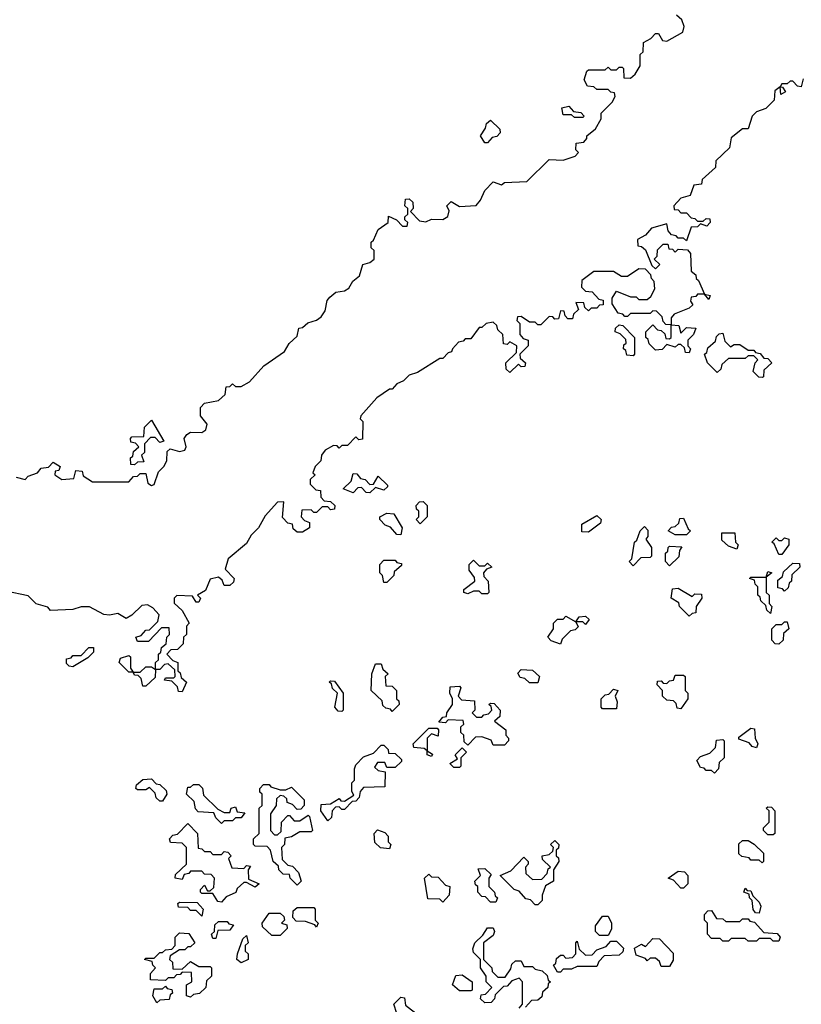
# Model space of a CAD drawing. Extents: x 2494118 to 2687960, y 757339 to 915227.
# Tile 174 of 256: x 2656775 to 2659565, y 786595 to 790109. Entities that reach past the tile are written whole.
import ezdxf

# ---------------------------------------------------------------- set-up
doc = ezdxf.new("R2010")
doc.units = 0

msp = doc.modelspace()

# ---------------------------------------------------------------- linework, layer by layer
at = {"layer": '0CON20XD'}
for points in [[(2656763, 788477), (2656795, 788467.5), (2656805, 788480), (2656838.3, 788491.7), (2656851.7, 788508.3), (2656878.3, 788511.7), (2656895, 788530), (2656920, 788515), (2656915, 788500), (2656901.7, 788498.3), (2656900, 788485), (2656925, 788467.5), (2656968.3, 788471.7), (2656975, 788500), (2656998.3, 788498.3), (2657001.7, 788481.7), (2657035, 788460), (2657165, 788460), (2657181.7, 788478.3), (2657195, 788480), (2657205, 788490), (2657225, 788490), (2657232.5, 788455), (2657245, 788446.7), (2657255, 788450), (2657270, 788495), (2657290, 788515), (2657300, 788535), (2657301.7, 788568.3), (2657312.5, 788577.5), (2657345, 788567.5), (2657365, 788572.5), (2657368.8, 788585), (2657362.5, 788615), (2657371.7, 788628.3), (2657385, 788637.5), (2657425, 788635.6), (2657440, 788645), (2657444, 788665), (2657420, 788695), (2657420, 788725), (2657435, 788740), (2657485, 788750), (2657508.3, 788771.7), (2657511.7, 788798.3), (2657525, 788800), (2657535, 788810), (2657545, 788800), (2657565, 788800), (2657595, 788816.7), (2657646.7, 788873.3), (2657720, 788925), (2657736.7, 788953.3), (2657765, 788980), (2657771.7, 789008.3), (2657785, 789010), (2657803, 789027), (2657835, 789036.7), (2657851.7, 789048.3), (2657865, 789070), (2657873, 789107), (2657881.7, 789118.3), (2657903, 789137), (2657935, 789141.2), (2657949.6, 789150.5), (2657963.8, 789176.2), (2657987.5, 789195), (2658000, 789235), (2658025, 789242.5), (2658040, 789255), (2658040, 789285), (2658030, 789295), (2658030, 789315), (2658038.3, 789321.7), (2658055, 789360), (2658090, 789385), (2658091.7, 789408.3), (2658120, 789395), (2658141.7, 789371.7), (2658158.3, 789371.7), (2658160, 789385), (2658150, 789395), (2658150, 789405), (2658160, 789415), (2658160, 789435), (2658150, 789445), (2658151.7, 789468.3), (2658165, 789470), (2658178.3, 789458.3), (2658180, 789435), (2658170, 789425), (2658201.7, 789391.7), (2658225, 789387.5), (2658245, 789397.5), (2658285, 789396.2), (2658303.6, 789406.4), (2658307.5, 789427.5), (2658300, 789445), (2658315, 789460), (2658345, 789442.5), (2658404, 789446), (2658420, 789465), (2658435, 789500), (2658465, 789530), (2658495, 789520), (2658505, 789527.5), (2658585, 789531.2), (2658665, 789610), (2658715, 789607.5), (2658758.3, 789621.7), (2658770, 789635), (2658760, 789645), (2658761.7, 789668.3), (2658788.3, 789671.7), (2658800, 789685), (2658800, 789695), (2658830, 789720), (2658850, 789755), (2658850, 789775), (2658890, 789815), (2658900, 789835), (2658898.3, 789848.3), (2658885, 789850), (2658875, 789860), (2658835, 789860), (2658825, 789870), (2658801.7, 789871.7), (2658790, 789895), (2658800, 789925), (2658805, 789930), (2658865, 789930), (2658875, 789940), (2658885, 789930), (2658905, 789930), (2658915, 789940), (2658925, 789940), (2658930, 789935), (2658931.7, 789901.7), (2658955, 789900), (2658972.5, 789915), (2658990, 789945), (2658990, 789985), (2659000, 789995), (2659001.7, 790028.3), (2659028.3, 790041.7), (2659045, 790060), (2659055, 790060), (2659070, 790035), (2659085, 790032.5), (2659142.5, 790065), (2659146.7, 790085), (2659138.3, 790108.3), (2659120, 790125)], [(2659571.7, 789898.3), (2659565, 789870), (2659551.7, 789871.7), (2659535, 789890), (2659525, 789890), (2659515, 789880), (2659495, 789880), (2659490, 789870), (2659498.3, 789868.3), (2659508.3, 789851.7), (2659491.7, 789841.7), (2659490, 789870), (2659470, 789855), (2659468.3, 789821.7), (2659438.3, 789791.7), (2659405, 789780), (2659390, 789765), (2659375, 789720), (2659355, 789720), (2659315, 789687.5), (2659308.3, 789651.7), (2659260, 789605), (2659258.3, 789581.7), (2659211.7, 789538.3), (2659208.3, 789521.7), (2659181.7, 789518.3), (2659168.3, 789481.7), (2659135, 789472.5), (2659110, 789445), (2659111.7, 789431.7), (2659125, 789430), (2659135, 789420), (2659155, 789420), (2659171.7, 789401.7), (2659185, 789400), (2659195, 789390), (2659215, 789390), (2659225, 789400), (2659238.3, 789398.3), (2659240, 789385), (2659228.3, 789371.7), (2659205, 789380), (2659195, 789370), (2659171.7, 789368.3), (2659155, 789320), (2659145, 789330), (2659125, 789330), (2659118.3, 789338.3), (2659101.7, 789341.7), (2659090, 789355), (2659085, 789380), (2659030, 789365), (2659009.3, 789340.7), (2658980, 789325), (2658981.7, 789301.7), (2658995, 789300), (2659008.3, 789288.3), (2659031.7, 789231.7), (2659045, 789220), (2659060, 789235), (2659040, 789255), (2659050, 789265), (2659051.7, 789288.3), (2659071.7, 789308.3), (2659088.3, 789308.3), (2659091.7, 789291.7), (2659105, 789290), (2659115, 789280), (2659125, 789290), (2659158.3, 789288.3), (2659170, 789275), (2659171.7, 789211.7), (2659188.3, 789198.3), (2659190, 789185), (2659198.3, 789178.3), (2659220, 789130), (2659240, 789125), (2659235, 789110), (2659220, 789130), (2659195, 789130), (2659188.3, 789121.7), (2659171.7, 789118.3), (2659170, 789105), (2659178.3, 789091.7), (2659165, 789080), (2659111.7, 789058.3), (2659100, 789045), (2659100, 789020), (2659128.3, 789018.3), (2659135, 788990), (2659155, 789010), (2659188.3, 789008.3), (2659180, 788985), (2659160, 788965), (2659160, 788945), (2659170, 788935), (2659165, 788920), (2659151.7, 788921.7), (2659148.3, 788938.3), (2659135, 788950), (2659125, 788950), (2659115, 788940), (2659085, 788950), (2659068.3, 788931.7), (2659045, 788930), (2659021.7, 788951.7), (2659018.3, 788968.3), (2659010, 788975), (2659010, 788995), (2659035, 789020), (2659051.7, 789001.7), (2659065, 789000), (2659078.3, 788988.3), (2659081.7, 788971.7), (2659095, 788970), (2659100, 788975), (2659100, 789020), (2659081.7, 789021.7), (2659071.7, 789031.7), (2659068.3, 789048.3), (2659048.3, 789068.3), (2659035, 789070), (2659025, 789060), (2658955, 789060), (2658945, 789050), (2658935, 789050), (2658928.3, 789058.3), (2658911.7, 789061.7), (2658890, 789095), (2658890, 789115), (2658905, 789140), (2658955, 789120), (2658975, 789120), (2658985, 789110), (2659015, 789110), (2659028.3, 789121.7), (2659041.7, 789148.3), (2659040, 789175), (2659030, 789185), (2659028.3, 789198.3), (2659008.3, 789218.3), (2658985, 789220), (2658945, 789192.5), (2658923, 789193), (2658895, 789210), (2658825, 789210), (2658781.7, 789178.3), (2658780, 789155), (2658795, 789140), (2658818.3, 789138.3), (2658841.7, 789111.7), (2658858.3, 789108.3), (2658858.3, 789091.7), (2658845, 789090), (2658835, 789080), (2658815, 789080), (2658805, 789070), (2658791.7, 789081.7), (2658788.3, 789098.3), (2658760, 789100), (2658770, 789075), (2658751.7, 789058.3), (2658748.3, 789041.7), (2658731.7, 789041.7), (2658721.7, 789051.7), (2658718.3, 789068.3), (2658705, 789070), (2658698.3, 789041.7), (2658685, 789040), (2658678.3, 789048.3), (2658665, 789050), (2658635, 789020), (2658625, 789020), (2658615, 789030), (2658595, 789030), (2658565, 789050), (2658551.7, 789048.3), (2658550, 789035), (2658560, 789025), (2658560, 788985), (2658571.7, 788971.7), (2658590, 788965), (2658590, 788945), (2658560, 788915), (2658561.7, 788901.7), (2658580, 788885), (2658578.3, 788871.7), (2658565, 788870), (2658555, 788880), (2658525, 788850), (2658511.7, 788861.7), (2658510, 788885), (2658548.3, 788921.7), (2658550, 788945), (2658525, 788960), (2658515, 788950), (2658501.7, 788951.7), (2658500, 788985), (2658481.7, 789001.7), (2658478.3, 789018.3), (2658465, 789030), (2658440, 789025), (2658425, 789010), (2658415, 789010), (2658385, 788970), (2658365, 788970), (2658358.3, 788961.7), (2658341.7, 788958.3), (2658320, 788935), (2658316.7, 788923.3), (2658305, 788920), (2658285, 788900), (2658275, 788900), (2658195, 788850), (2658165, 788840), (2658145, 788820), (2658120.7, 788809.3), (2658105, 788790), (2658095, 788790), (2658050, 788760), (2657992.5, 788695), (2657990, 788685), (2658000, 788675), (2657998.3, 788611.7), (2657985, 788610), (2657975, 788620), (2657945, 788590), (2657925, 788590), (2657915, 788580), (2657908.3, 788588.3), (2657895, 788590), (2657865, 788572.5), (2657852.5, 788555), (2657850, 788535), (2657830, 788515), (2657821.7, 788491.7), (2657830, 788485), (2657811.7, 788468.3), (2657811.7, 788451.7), (2657831.7, 788431.7), (2657848.3, 788428.3), (2657850, 788405), (2657861.7, 788391.7), (2657885, 788390), (2657900, 788375), (2657898.3, 788361.7), (2657885, 788360), (2657875, 788370), (2657855, 788370), (2657835, 788350), (2657825, 788350), (2657815, 788360), (2657781.7, 788358.3), (2657780, 788335), (2657791.7, 788321.7), (2657810, 788315), (2657810, 788295), (2657785, 788280), (2657765, 788280), (2657751.7, 788291.7), (2657748.3, 788308.3), (2657731.7, 788311.7), (2657713, 788333), (2657718.3, 788388.3), (2657695, 788386.7), (2657651.4, 788338.6), (2657627.5, 788295), (2657600.7, 788269.3), (2657585, 788240), (2657518.8, 788185), (2657508.3, 788148.3), (2657540, 788115), (2657538.3, 788101.7), (2657525, 788090), (2657505, 788090), (2657498.3, 788108.3), (2657485, 788120), (2657455, 788112.5), (2657438.3, 788071.7), (2657410, 788055), (2657420, 788045), (2657415, 788030), (2657405, 788030), (2657391.7, 788051.7), (2657336.1, 788053.9), (2657326.2, 788045), (2657326.4, 788026.4), (2657355, 788000), (2657380, 787955), (2657370, 787945), (2657370, 787915), (2657360, 787905), (2657358.3, 787881.7), (2657338.3, 787861.7), (2657315, 787860), (2657300, 787845), (2657321.7, 787821.7), (2657340, 787815), (2657340, 787785), (2657348.3, 787778.3), (2657351.7, 787761.7), (2657370, 787745), (2657355, 787710), (2657341.7, 787711.7), (2657338.3, 787728.3), (2657318.3, 787748.3), (2657291.7, 787751.7), (2657295, 787760), (2657325, 787760), (2657330, 787765), (2657328.3, 787788.3), (2657305, 787810), (2657291.7, 787808.3), (2657275, 787790), (2657260, 787790), (2657258.3, 787761.7), (2657225, 787730), (2657215, 787730), (2657208.3, 787758.3), (2657198.3, 787768.3), (2657185, 787770), (2657180, 787780), (2657165, 787780), (2657130, 787815), (2657135, 787830), (2657165, 787840), (2657170, 787835), (2657170, 787795), (2657180, 787780), (2657205, 787780), (2657225, 787800), (2657245, 787800), (2657260, 787790), (2657260, 787815), (2657270, 787825), (2657270, 787845), (2657278.3, 787851.7), (2657281.7, 787868.3), (2657298.3, 787881.7), (2657300, 787905), (2657310, 787915), (2657308.3, 787938.3), (2657281.7, 787938.3), (2657235, 787890), (2657195, 787890), (2657190, 787905), (2657208.3, 787911.7), (2657225, 787930), (2657238.3, 787931.7), (2657268.3, 787961.7), (2657272.5, 787985), (2657250.6, 788010.6), (2657231.3, 788021.3), (2657211.2, 788018.8), (2657175, 787983.8), (2657155, 787972.5), (2657125, 787990), (2657095, 787983.3), (2657075, 787986.2), (2657023.9, 788013.9), (2656995, 788013.8), (2656965, 788003.8), (2656885, 788000), (2656875, 788012.5), (2656833.8, 788023.8), (2656805, 788053.3), (2656725, 788069.1)], [(2658785, 789760), (2658755, 789760), (2658745, 789770), (2658715, 789770), (2658710, 789795), (2658735, 789800), (2658751.7, 789781.7), (2658778.3, 789778.3), (2658790, 789765), (2658785, 789760)], [(2658445, 789670), (2658435, 789670), (2658420, 789695), (2658438.3, 789721.7), (2658441.7, 789738.3), (2658455, 789750), (2658488.3, 789718.3), (2658490, 789705), (2658478.3, 789691.7), (2658461.7, 789688.3), (2658445, 789670)], [(2658965, 788910), (2658941.7, 788911.7), (2658938.3, 788928.3), (2658930, 788935), (2658931.7, 788948.3), (2658940, 788955), (2658938.3, 788968.3), (2658918.3, 788988.3), (2658900, 788995), (2658901.7, 789008.3), (2658915, 789020), (2658928.3, 789018.3), (2658970, 788975), (2658970, 788915), (2658965, 788910)], [(2659425, 788832.5), (2659413, 788833), (2659393, 788853), (2659400, 788885), (2659410, 788895), (2659395, 788910), (2659375, 788910), (2659365, 788900), (2659305, 788900), (2659281.7, 788878.3), (2659278.3, 788861.7), (2659265, 788850), (2659230, 788885), (2659220, 788915), (2659228.3, 788921.7), (2659231.7, 788938.3), (2659258.3, 788961.7), (2659261.7, 788978.3), (2659271.7, 788988.3), (2659285, 788990), (2659291.7, 788961.7), (2659311.7, 788941.7), (2659325, 788950), (2659345, 788950), (2659375, 788930), (2659395, 788930), (2659401.7, 788921.7), (2659418.3, 788918.3), (2659431.7, 788901.7), (2659445, 788900), (2659460, 788885), (2659431.7, 788858.3), (2659430, 788835), (2659425, 788832.5)], [(2657185, 788520), (2657171.7, 788521.7), (2657170, 788545), (2657178.3, 788551.7), (2657181.7, 788568.3), (2657200, 788585), (2657188.3, 788598.3), (2657171.7, 788601.7), (2657170, 788615), (2657175, 788620), (2657218.3, 788621.7), (2657220, 788655), (2657245, 788680), (2657290, 788605), (2657275, 788600), (2657258.3, 788618.3), (2657241.7, 788618.3), (2657220, 788595), (2657220, 788565), (2657210, 788555), (2657218.3, 788531.7), (2657195, 788530), (2657185, 788520)], [(2658025, 788420), (2658011.7, 788421.7), (2657995, 788440), (2657981.7, 788438.3), (2657965, 788420), (2657930, 788435), (2657958.3, 788461.7), (2657965, 788490), (2657978.3, 788488.3), (2657991.7, 788471.7), (2658008.3, 788468.3), (2658025, 788450), (2658038.3, 788451.7), (2658055, 788480), (2658088.3, 788448.3), (2658088.3, 788441.7), (2658075, 788430), (2658045, 788440), (2658025, 788420)], [(2658205, 788310), (2658190, 788325), (2658200, 788335), (2658200, 788355), (2658191.7, 788361.7), (2658190, 788375), (2658201.7, 788388.3), (2658215, 788390), (2658230, 788375), (2658230, 788335), (2658205, 788310)], [(2658135, 788270), (2658121.7, 788271.7), (2658098.3, 788298.3), (2658080, 788305), (2658060, 788325), (2658060, 788335), (2658085, 788347.5), (2658110, 788345), (2658140, 788295), (2658135, 788270)], [(2658805, 788280), (2658781.7, 788281.7), (2658781.7, 788308.3), (2658835, 788340), (2658850, 788325), (2658848.3, 788311.7), (2658805, 788280)], [(2658965, 788160), (2658950, 788175), (2658960, 788185), (2658970, 788245), (2658978.3, 788251.7), (2658990, 788285), (2659005, 788300), (2659017.5, 788287.5), (2659017.5, 788265), (2659010, 788255), (2659030, 788225), (2659030, 788195), (2659025, 788190), (2658991.7, 788188.3), (2658965, 788160)], [(2659155, 788270), (2659115, 788270), (2659090, 788285), (2659101.7, 788298.3), (2659115, 788300), (2659128.3, 788311.7), (2659131.7, 788328.3), (2659145, 788330), (2659161.7, 788291.7), (2659170, 788285), (2659155, 788270)], [(2659335, 788220), (2659305, 788230), (2659281.7, 788251.7), (2659281.7, 788278.3), (2659328.3, 788278.3), (2659330, 788245), (2659340, 788235), (2659335, 788220)], [(2659095, 788160), (2659080, 788175), (2659080, 788205), (2659088.3, 788211.7), (2659090, 788225), (2659095, 788230), (2659138.3, 788228.3), (2659130, 788215), (2659128.3, 788191.7), (2659095, 788160)], [(2659495, 788200), (2659485, 788200), (2659468.3, 788238.3), (2659460, 788245), (2659475, 788260), (2659485, 788250), (2659495, 788250), (2659505, 788260), (2659520, 788255), (2659520, 788235), (2659495, 788200)], [(2658085, 788100), (2658075, 788100), (2658070, 788125), (2658060, 788135), (2658060, 788165), (2658075, 788180), (2658115, 788180), (2658121.7, 788171.7), (2658138.3, 788168.3), (2658138.3, 788161.7), (2658111.7, 788138.3), (2658110, 788125), (2658085, 788100)], [(2658445, 788060), (2658425, 788060), (2658415, 788070), (2658395, 788070), (2658375, 788060), (2658360, 788065), (2658360, 788075), (2658400, 788105), (2658398.3, 788118.3), (2658380, 788145), (2658380, 788165), (2658395, 788180), (2658415, 788160), (2658435, 788160), (2658445, 788170), (2658460, 788155), (2658441.7, 788148.3), (2658430, 788135), (2658431.7, 788121.7), (2658447.5, 788105), (2658450, 788065), (2658445, 788060)], [(2659505, 788070), (2659498.3, 788078.3), (2659481.7, 788081.7), (2659481.7, 788108.3), (2659498.3, 788121.7), (2659501.7, 788138.3), (2659535, 788170), (2659558.3, 788168.3), (2659560, 788155), (2659531.7, 788128.3), (2659530, 788105), (2659521.7, 788098.3), (2659518.3, 788081.7), (2659505, 788070)], [(2659455, 787990), (2659441.7, 788001.7), (2659438.3, 788018.3), (2659420, 788035), (2659418.3, 788048.3), (2659410, 788055), (2659410, 788085), (2659400, 788095), (2659398.3, 788108.3), (2659380, 788115), (2659385, 788120), (2659440, 788120), (2659445, 788140), (2659460, 788135), (2659440, 788120), (2659440, 788065), (2659450, 788055), (2659450, 788025), (2659460, 788015), (2659455, 787990)], [(2659165, 787980), (2659130, 788015), (2659128.3, 788028.3), (2659100, 788045), (2659105, 788077.5), (2659125, 788080), (2659175, 788050), (2659185, 788060), (2659208.3, 788058.3), (2659210, 788045), (2659190, 788015), (2659188.3, 787991.7), (2659175, 787990), (2659165, 787980)], [(2658705, 787880), (2658671.7, 787891.7), (2658660, 787905), (2658680, 787935), (2658680, 787955), (2658695, 787970), (2658715, 787970), (2658725, 787980), (2658760, 787960), (2658771.7, 787978.3), (2658795, 787980), (2658808.3, 787968.3), (2658795, 787950), (2658785, 787960), (2658760, 787960), (2658768.3, 787941.7), (2658758.3, 787931.7), (2658741.7, 787928.3), (2658711.7, 787898.3), (2658705, 787880)], [(2659485, 787880), (2659471.7, 787881.7), (2659460, 787895), (2659460, 787935), (2659475, 787950), (2659495, 787950), (2659505, 787960), (2659515, 787960), (2659520, 787935), (2659501.7, 787918.3), (2659500, 787895), (2659485, 787880)], [(2656965, 787800), (2656951.7, 787801.7), (2656941.7, 787811.7), (2656941.7, 787828.3), (2656958.3, 787831.7), (2656965, 787840), (2656995, 787840), (2657021.7, 787868.3), (2657038.3, 787868.3), (2657038.3, 787851.7), (2657018.3, 787831.7), (2656965, 787800)], [(2658105, 787640), (2658098.3, 787648.3), (2658081.7, 787651.7), (2658071.7, 787661.7), (2658068.3, 787678.3), (2658030, 787715), (2658032.5, 787775), (2658045, 787810), (2658065, 787810), (2658071.7, 787791.7), (2658090, 787775), (2658080, 787765), (2658081.7, 787731.7), (2658105, 787730), (2658120, 787715), (2658120, 787685), (2658128.3, 787678.3), (2658130, 787665), (2658105, 787640)], [(2658625, 787742.5), (2658595, 787742.5), (2658578.3, 787758.3), (2658561.7, 787761.7), (2658553, 787777), (2658565, 787790), (2658605, 787787.5), (2658630, 787765), (2658625, 787742.5)], [(2657925, 787640), (2657911.7, 787641.7), (2657900, 787655), (2657910, 787705), (2657891.7, 787721.7), (2657888.3, 787738.3), (2657880, 787745), (2657885, 787750), (2657898.3, 787748.3), (2657930, 787705), (2657930, 787645), (2657925, 787640)], [(2659135, 787650), (2659121.7, 787651.7), (2659118.3, 787668.3), (2659108.3, 787678.3), (2659085, 787680), (2659070, 787695), (2659070, 787715), (2659050, 787735), (2659051.7, 787748.3), (2659065, 787750), (2659071.7, 787741.7), (2659085, 787740), (2659095, 787750), (2659108.3, 787751.7), (2659115, 787770), (2659145, 787770), (2659150, 787765), (2659150, 787715), (2659160, 787705), (2659160, 787685), (2659135, 787650)], [(2658505, 787520), (2658465, 787520), (2658458.3, 787538.3), (2658425, 787550), (2658401.7, 787548.3), (2658375, 787520), (2658361.7, 787531.7), (2658360, 787555), (2658350, 787565), (2658350, 787585), (2658360, 787595), (2658358.3, 787608.3), (2658305, 787610), (2658295, 787600), (2658271.7, 787601.7), (2658285, 787620), (2658298.3, 787621.7), (2658300, 787635), (2658320, 787665), (2658320, 787685), (2658310, 787705), (2658311.7, 787728.3), (2658345, 787730), (2658350, 787725), (2658340, 787695), (2658351.7, 787681.7), (2658398.3, 787678.3), (2658400, 787645), (2658390, 787635), (2658405, 787620), (2658425, 787620), (2658431.7, 787628.3), (2658448.3, 787631.7), (2658460, 787645), (2658458.3, 787658.3), (2658450, 787665), (2658455, 787670), (2658468.3, 787668.3), (2658490, 787645), (2658488.3, 787621.7), (2658470, 787605), (2658510, 787575), (2658510, 787555), (2658520, 787545), (2658520, 787535), (2658505, 787520)], [(2658905, 787650), (2658855, 787650), (2658850, 787655), (2658850, 787685), (2658865, 787700), (2658878.3, 787701.7), (2658895, 787720), (2658910, 787715), (2658900, 787695), (2658907.5, 787675), (2658905, 787650)], [(2658245, 787480), (2658230, 787485), (2658230, 787500), (2658218.3, 787508.3), (2658181.7, 787511.7), (2658180, 787525), (2658235, 787580), (2658265, 787580), (2658270, 787575), (2658268.3, 787551.7), (2658245, 787560), (2658230, 787545), (2658230, 787500), (2658248.3, 787488.3), (2658245, 787480)], [(2659405, 787510), (2659390, 787515), (2659378.3, 787528.3), (2659341.7, 787541.7), (2659341.7, 787548.3), (2659385, 787580), (2659398.3, 787578.3), (2659400, 787545), (2659410, 787525), (2659405, 787510)], [(2659255, 787420), (2659245, 787430), (2659225, 787430), (2659218.3, 787438.3), (2659205, 787440), (2659192.5, 787465), (2659205, 787480), (2659238.3, 787491.7), (2659258.3, 787511.7), (2659261.7, 787538.3), (2659285, 787540), (2659290, 787535), (2659290, 787475), (2659271.7, 787458.3), (2659270, 787435), (2659255, 787420)], [(2657875, 787250), (2657850, 787285), (2657851.7, 787308.3), (2657885, 787310), (2657915, 787330), (2657921.7, 787321.7), (2657935, 787320), (2657968.3, 787341.7), (2657960, 787355), (2657960, 787385), (2657970, 787395), (2657970, 787435), (2657975, 787450), (2658001.7, 787478.3), (2658038.3, 787491.7), (2658065, 787520), (2658075, 787520), (2658090, 787505), (2658091.7, 787491.7), (2658115, 787490), (2658138.3, 787468.3), (2658138.3, 787461.7), (2658115, 787440), (2658085, 787440), (2658078.3, 787458.3), (2658051.7, 787458.3), (2658041.7, 787441.7), (2658055, 787430), (2658080, 787425), (2658078.3, 787371.7), (2658001.7, 787368.3), (2657990, 787355), (2657987, 787333), (2657975, 787320), (2657961.7, 787318.3), (2657935, 787290), (2657925, 787290), (2657915, 787300), (2657901.7, 787298.3), (2657890, 787285), (2657888.3, 787261.7), (2657875, 787250)], [(2658345, 787440), (2658325, 787440), (2658310, 787455), (2658338.3, 787471.7), (2658330, 787485), (2658355, 787510), (2658370, 787495), (2658350, 787475), (2658350, 787445), (2658345, 787440)], [(2657285, 787320), (2657275, 787320), (2657261.7, 787331.7), (2657258.3, 787348.3), (2657238.3, 787368.3), (2657225, 787360), (2657195, 787360), (2657190, 787365), (2657191.7, 787378.3), (2657215, 787397.5), (2657245, 787400), (2657261.7, 787381.7), (2657275, 787380), (2657298.3, 787358.3), (2657300, 787345), (2657285, 787320)], [(2657495, 787240), (2657475, 787260), (2657468.3, 787278.3), (2657411.7, 787281.7), (2657403, 787293), (2657398.3, 787318.3), (2657370, 787345), (2657375, 787370), (2657385, 787370), (2657395, 787380), (2657415, 787380), (2657427, 787367), (2657431.7, 787341.7), (2657481.7, 787291.7), (2657505, 787280), (2657525, 787280), (2657530, 787295), (2657545, 787300), (2657551.7, 787281.7), (2657578.3, 787278.3), (2657565, 787260), (2657545, 787260), (2657535, 787250), (2657505, 787250), (2657495, 787240)], [(2657765, 787020), (2657740, 787045), (2657738.3, 787058.3), (2657715, 787060), (2657700, 787075), (2657698.3, 787088.3), (2657680, 787105), (2657670, 787145), (2657658.3, 787158.3), (2657615, 787160), (2657610, 787165), (2657610, 787185), (2657630, 787205), (2657630, 787295), (2657640, 787305), (2657640, 787345), (2657632.5, 787352.5), (2657632.5, 787365), (2657645, 787380), (2657665, 787380), (2657671.7, 787371.7), (2657705, 787360), (2657725, 787360), (2657745, 787370), (2657790, 787325), (2657790, 787305), (2657778.3, 787291.7), (2657765, 787290), (2657748.3, 787308.3), (2657730, 787315), (2657728.3, 787328.3), (2657718.3, 787338.3), (2657705, 787340), (2657691.7, 787328.3), (2657690, 787305), (2657670, 787275), (2657670, 787215), (2657685, 787200), (2657695, 787200), (2657708.3, 787211.7), (2657710, 787245), (2657731.7, 787268.3), (2657738.3, 787268.3), (2657755, 787250), (2657775, 787250), (2657805, 787270), (2657810, 787265), (2657820, 787215), (2657815, 787210), (2657775, 787210), (2657745, 787192.5), (2657721.7, 787188.3), (2657720, 787165), (2657710, 787155), (2657711.7, 787111.7), (2657731.7, 787091.7), (2657748.3, 787088.3), (2657770, 787065), (2657780, 787035), (2657765, 787020)], [(2659465, 787200), (2659445, 787200), (2659430, 787215), (2659430, 787225), (2659450, 787245), (2659450, 787285), (2659440, 787295), (2659445, 787300), (2659458.3, 787298.3), (2659470, 787285), (2659470, 787205), (2659465, 787200)], [(2657495, 786960), (2657481.7, 786961.7), (2657465, 786990), (2657425, 786990), (2657420, 786995), (2657420, 787005), (2657435, 787020), (2657445, 787000), (2657455, 787000), (2657468.3, 787011.7), (2657470, 787045), (2657458.3, 787058.3), (2657435, 787060), (2657425, 787070), (2657385, 787070), (2657378.3, 787061.7), (2657361.7, 787058.3), (2657355, 787040), (2657330, 787045), (2657331.7, 787058.3), (2657370, 787095), (2657370, 787155), (2657355, 787170), (2657313, 787173), (2657310, 787185), (2657321.7, 787198.3), (2657338.3, 787201.7), (2657375, 787240), (2657410, 787205), (2657411.7, 787151.7), (2657425, 787150), (2657435, 787140), (2657455, 787140), (2657465, 787130), (2657495, 787130), (2657505, 787140), (2657518.3, 787138.3), (2657530, 787125), (2657520, 787115), (2657531.7, 787081.7), (2657575, 787080), (2657585, 787090), (2657598.3, 787088.3), (2657590, 787075), (2657591.7, 787041.7), (2657630, 787025), (2657615, 787012.5), (2657585, 787030), (2657575, 787030), (2657551.7, 787008.3), (2657546.4, 786993.6), (2657511.7, 786978.3), (2657495, 786960)], [(2658095, 787150), (2658063, 787153), (2658043, 787173), (2658040, 787205), (2658051.7, 787218.3), (2658078.3, 787208.3), (2658090, 787195), (2658090, 787175), (2658100, 787165), (2658095, 787150)], [(2658625, 786950), (2658615, 786950), (2658598.3, 786968.3), (2658581.7, 786971.7), (2658558.3, 786998.3), (2658540, 787005), (2658490, 787055), (2658528.3, 787071.7), (2658575, 787120), (2658590, 787105), (2658590, 787095), (2658580, 787085), (2658581.7, 787061.7), (2658605, 787040), (2658638.3, 787041.7), (2658658.3, 787061.7), (2658661.7, 787078.3), (2658670, 787085), (2658641.7, 787111.7), (2658640, 787125), (2658665, 787130), (2658678.3, 787141.7), (2658680, 787155), (2658670, 787165), (2658685, 787180), (2658700, 787165), (2658698.3, 787151.7), (2658690, 787145), (2658690, 787125), (2658698.3, 787118.3), (2658700, 787105), (2658680, 787075), (2658680, 787035), (2658651.7, 787018.3), (2658640, 786985), (2658640, 786965), (2658625, 786950)], [(2659425, 787100), (2659415, 787110), (2659385, 787110), (2659378.3, 787118.3), (2659353, 787123), (2659341.7, 787131.7), (2659341.7, 787168.3), (2659355, 787180), (2659375, 787180), (2659396.4, 787166.4), (2659430, 787135), (2659430, 787105), (2659425, 787100)], [(2658475, 786960), (2658455, 786960), (2658438.3, 786978.3), (2658425, 786980), (2658410, 786995), (2658410, 787015), (2658401.7, 787021.7), (2658400, 787035), (2658420, 787055), (2658411.7, 787078.3), (2658435, 787080), (2658458.3, 787058.3), (2658450, 787045), (2658450, 787015), (2658470, 786995), (2658471.7, 786981.7), (2658480, 786975), (2658475, 786960)], [(2659145, 787010), (2659135, 787010), (2659108.3, 787038.3), (2659090, 787045), (2659125, 787070), (2659148.3, 787068.3), (2659160, 787055), (2659160, 787025), (2659145, 787010)], [(2658285, 786960), (2658275, 786970), (2658231.7, 786971.7), (2658220, 787045), (2658235, 787060), (2658245, 787050), (2658268.3, 787048.3), (2658295, 787020), (2658310, 787015), (2658307.5, 786985), (2658285, 786960)], [(2659415, 786920), (2659401.7, 786921.7), (2659393, 786933), (2659390, 786965), (2659380, 786975), (2659378.3, 786988.3), (2659360, 786995), (2659365, 787010), (2659371.7, 787001.7), (2659385, 787000), (2659391.7, 786981.7), (2659415, 786960), (2659420, 786945), (2659415, 786920)], [(2657425, 786910), (2657405, 786930), (2657385, 786930), (2657375, 786940), (2657341.7, 786941.7), (2657340, 786955), (2657345, 786960), (2657408.3, 786958.3), (2657430, 786935), (2657425, 786910)], [(2657835, 786870), (2657828.3, 786878.3), (2657795, 786890), (2657761.7, 786891.7), (2657750, 786905), (2657751.7, 786928.3), (2657765, 786940), (2657825, 786940), (2657830, 786935), (2657830, 786895), (2657840, 786885), (2657835, 786870)], [(2659485, 786820), (2659465, 786820), (2659455, 786830), (2659415, 786830), (2659405, 786820), (2659375, 786820), (2659365, 786830), (2659315, 786830), (2659305, 786820), (2659285, 786820), (2659275, 786830), (2659245, 786830), (2659230, 786845), (2659230, 786885), (2659220, 786895), (2659220, 786915), (2659231.7, 786928.3), (2659245, 786930), (2659261.7, 786901.7), (2659285, 786900), (2659295, 786890), (2659345, 786890), (2659355, 786900), (2659375, 786900), (2659381.7, 786891.7), (2659398.3, 786888.3), (2659431.7, 786851.7), (2659478.3, 786848.3), (2659490, 786835), (2659485, 786820)], [(2657705, 786840), (2657675, 786840), (2657641.7, 786871.7), (2657640, 786885), (2657665, 786920), (2657705, 786920), (2657718.3, 786908.3), (2657720, 786895), (2657710, 786885), (2657728.3, 786878.3), (2657730, 786865), (2657705, 786840)], [(2658875, 786840), (2658845, 786840), (2658830, 786855), (2658830, 786875), (2658855, 786910), (2658875, 786910), (2658887.5, 786885), (2658887, 786863), (2658875, 786840)], [(2657475, 786830), (2657465, 786830), (2657460, 786845), (2657470, 786855), (2657471.7, 786878.3), (2657485, 786890), (2657515, 786890), (2657521.7, 786881.7), (2657538.3, 786878.3), (2657525, 786860), (2657481.7, 786858.3), (2657475, 786830)], [(2658558.3, 786581.7), (2658570, 786595), (2658570, 786675), (2658558.3, 786688.3), (2658531.7, 786678.3), (2658515, 786660), (2658501.7, 786658.3), (2658471.7, 786628.3), (2658470, 786615), (2658458.3, 786601.7), (2658435, 786600), (2658420, 786615), (2658421.7, 786628.3), (2658438.3, 786631.7), (2658460, 786655), (2658440, 786675), (2658440, 786695), (2658420, 786725), (2658420, 786755), (2658395, 786780), (2658393, 786793), (2658400, 786815), (2658428.3, 786841.7), (2658445, 786867.5), (2658465, 786867.5), (2658470, 786855), (2658465, 786840), (2658430, 786815), (2658430, 786755), (2658460, 786725), (2658461.7, 786711.7), (2658481.7, 786691.7), (2658508.3, 786691.7), (2658528.3, 786721.7), (2658531.7, 786738.3), (2658545, 786750), (2658565, 786750), (2658575, 786730), (2658605, 786730), (2658615, 786720), (2658640, 786715), (2658658.3, 786698.3), (2658661.7, 786681.7), (2658670, 786675), (2658661.7, 786668.3), (2658660, 786655), (2658641.7, 786638.3), (2658638.3, 786621.7), (2658625, 786610), (2658601.7, 786608.3), (2658580, 786585)], [(2657385, 786620), (2657370, 786625), (2657370, 786665), (2657390, 786675), (2657388.3, 786708.3), (2657355, 786710), (2657348.3, 786701.7), (2657335, 786700), (2657325, 786690), (2657305, 786690), (2657295, 786680), (2657242.5, 786682.5), (2657242.5, 786705), (2657260, 786725), (2657250, 786735), (2657248.3, 786748.3), (2657220, 786755), (2657225, 786760), (2657255, 786760), (2657275, 786780), (2657285, 786780), (2657295, 786790), (2657318.3, 786791.7), (2657330, 786805), (2657330, 786835), (2657345, 786850), (2657378.3, 786848.3), (2657400, 786815), (2657385, 786800), (2657375, 786800), (2657365, 786790), (2657345, 786790), (2657311.7, 786768.3), (2657310, 786755), (2657320, 786745), (2657321.7, 786721.7), (2657355, 786720), (2657385, 786747.5), (2657415, 786730), (2657455, 786730), (2657460, 786725), (2657460, 786695), (2657441.7, 786678.3), (2657440, 786655), (2657417, 786633), (2657395, 786630), (2657385, 786620)], [(2657565, 786742.5), (2657550, 786755), (2657552.5, 786775), (2657571.7, 786828.3), (2657585, 786840), (2657590, 786815), (2657580, 786805), (2657580, 786785), (2657590, 786775), (2657590, 786755), (2657565, 786742.5)], [(2659095, 786730), (2659065, 786730), (2659058.3, 786748.3), (2659045, 786760), (2659025, 786760), (2659015, 786750), (2659008.3, 786758.3), (2658975, 786770), (2658970, 786795), (2658995, 786810), (2659008.3, 786801.7), (2659035, 786830), (2659058.3, 786828.3), (2659107, 786777), (2659107, 786753), (2659095, 786730)], [(2658705, 786710), (2658695, 786710), (2658680, 786735), (2658688.3, 786741.7), (2658691.7, 786758.3), (2658705, 786770), (2658715, 786770), (2658725, 786760), (2658748.3, 786761.7), (2658760, 786775), (2658760, 786815), (2658765, 786820), (2658771.7, 786791.7), (2658795, 786770), (2658818.3, 786771.7), (2658835, 786790), (2658868.3, 786801.7), (2658885, 786820), (2658905, 786820), (2658930, 786795), (2658928.3, 786781.7), (2658915, 786770), (2658861.7, 786768.3), (2658841.7, 786748.3), (2658835, 786730), (2658765, 786730), (2658745, 786720), (2658715, 786720), (2658705, 786710)], [(2658385, 786642.5), (2658345, 786642.5), (2658320, 786665), (2658331.7, 786698.3), (2658355, 786700), (2658390, 786675), (2658390, 786645), (2658385, 786642.5)], [(2657265, 786600), (2657250, 786625), (2657255, 786650), (2657285, 786650), (2657295, 786660), (2657301.7, 786651.7), (2657318.3, 786648.3), (2657320, 786635), (2657311.7, 786628.3), (2657308.3, 786611.7), (2657275, 786610), (2657265, 786600)], [(2658195, 786470), (2658185, 786480), (2658165, 786480), (2658155, 786490), (2658105, 786500), (2658090, 786515), (2658091.7, 786528.3), (2658101.7, 786538.3), (2658118.3, 786541.7), (2658130, 786555), (2658121.7, 786561.7), (2658110, 786595), (2658135, 786620), (2658148.3, 786618.3), (2658151.7, 786591.7), (2658200, 786555), (2658180, 786535), (2658180, 786505), (2658200, 786485), (2658195, 786470)]]:
    msp.add_lwpolyline(points, dxfattribs=at)

doc.saveas('drawing.dxf')
